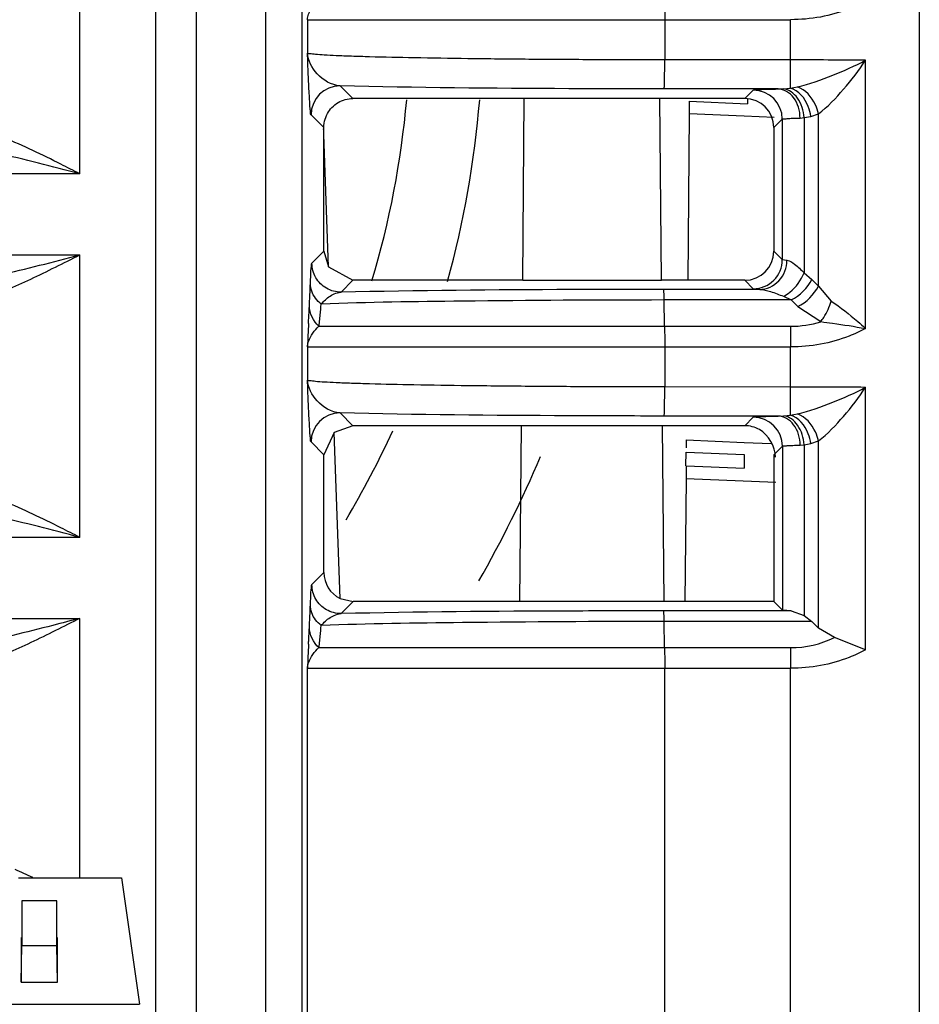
# Model space of a CAD drawing. Header units: millimetres. Extents: x 0 to 700, y 0 to 600.
# Tile 9 of 45: x 300 to 312, y 128 to 142. Entities that reach past the tile are written whole.
import ezdxf

# ---------------------------------------------------------------- set-up
doc = ezdxf.new("R2010")
doc.units = ezdxf.units.MM
doc.header["$LTSCALE"] = 39.111111
doc.layers.get('0').update_dxf_attribs({"linetype": 'CONTINUOUS'})
doc.layers.add('002_AXIS', color=7, linetype='CONTINUOUS')

msp = doc.modelspace()

# ---------------------------------------------------------------- linework, layer by layer
at = {"color": 7, "linetype": 'CONTINUOUS'}
for p, q in [((312.005, 156.651), (312.005, 82.045)), ((301.505, 156.245), (301.505, 125.646)), ((302.064, 153.369), (302.064, 115.366)), ((306.574, 140.665), (304.217, 140.665)), ((306.552, 138.165), (306.574, 140.665)), ((308.436, 140.663), (306.574, 140.663)), ((309.605, 140.665), (308.436, 140.665)), ((308.458, 138.165), (308.436, 140.665)), ((308.842, 140.627), (309.642, 140.592)), ((308.842, 140.627), (308.842, 140.461)), ((309.642, 140.657), (309.642, 140.592)), ((308.842, 140.461), (308.822, 138.162)), ((308.842, 140.461), (309.595, 140.428)), ((309.595, 140.428), (310.011, 140.409)), ((303.817, 140.172), (303.817, 140.265)), ((303.881, 138.349), (303.817, 140.172)), ((303.818, 138.565), (303.817, 140.172)), ((310.005, 140.265), (310.005, 138.565)), ((303.818, 138.565), (303.881, 138.349)), ((303.881, 138.349), (304.218, 138.165)), ((306.552, 138.165), (304.218, 138.165)), ((306.552, 138.166), (308.458, 138.166)), ((309.605, 138.165), (308.458, 138.165)), ((304.218, 136.165), (303.96, 136.071)), ((306.535, 136.165), (304.218, 136.165)), ((306.514, 133.745), (306.535, 136.165)), ((308.475, 136.164), (306.535, 136.164)), ((309.605, 136.165), (308.475, 136.165)), ((308.496, 133.745), (308.475, 136.165)), ((303.96, 136.071), (303.818, 135.765)), ((304.04, 133.787), (303.96, 136.071)), ((308.798, 135.969), (308.798, 135.859)), ((308.798, 135.969), (309.595, 135.934)), ((309.595, 135.934), (309.967, 135.918)), ((303.819, 134.145), (303.818, 135.765)), ((308.797, 135.615), (308.798, 135.803)), ((308.798, 135.803), (309.598, 135.768)), ((309.598, 135.768), (309.598, 135.58)), ((310.005, 135.765), (310.005, 133.745)), ((308.798, 135.615), (309.598, 135.58)), ((308.798, 135.615), (308.798, 135.441)), ((308.798, 135.441), (308.783, 133.745)), ((308.798, 135.441), (310.034, 135.387)), ((304.04, 133.787), (304.219, 133.745)), ((310.005, 133.745), (304.219, 133.745)), ((310.005, 133.745), (310.123, 133.627)), ((310.244, 133.619), (310.123, 133.627)), ((310.244, 133.619), (310.422, 133.553)), ((310.422, 133.553), (310.527, 133.473)), ((310.619, 133.38), (310.527, 133.473)), ((310.839, 133.251), (310.619, 133.38)), ((311.264, 133.083), (310.839, 133.251)), ((299.617, 129.948), (301.037, 129.948)), ((301.037, 129.948), (301.284, 128.207)), ((300.146, 129.629), (299.664, 129.629)), ((299.664, 129.629), (299.664, 129.017)), ((300.146, 129.017), (300.146, 129.629)), ((299.655, 129.126), (299.655, 128.512)), ((300.155, 128.512), (300.155, 129.126)), ((299.655, 128.512), (299.664, 129.017)), ((299.664, 129.017), (300.146, 129.017)), ((300.155, 128.512), (300.146, 129.017)), ((299.655, 128.512), (300.155, 128.512))]:
    msp.add_line(p, q, dxfattribs=at)
at = {"color": 9, "linetype": 'CONTINUOUS'}
for p, q in [((303.014, 153.369), (303.014, 123.756)), ((303.513, 153.369), (303.513, 123.756)), ((300.463, 139.629), (300.463, 143.515)), ((303.593, 141.749), (310.236, 141.749)), ((303.593, 141.749), (303.593, 141.289)), ((308.505, 141.749), (308.505, 141.197)), ((310.236, 141.196), (310.236, 141.749)), ((310.236, 141.196), (308.505, 141.197)), ((311.264, 137.503), (311.264, 141.191)), ((304.217, 140.665), (304.042, 140.84)), ((310.064, 140.796), (308.498, 140.797)), ((309.605, 140.665), (309.721, 140.781)), ((310.064, 140.796), (310.138, 140.799)), ((310.138, 140.799), (310.231, 140.807)), ((310.231, 140.807), (310.328, 140.825)), ((303.817, 140.265), (303.642, 140.44)), ((310.513, 140.419), (310.619, 140.454)), ((310.619, 138.086), (310.619, 140.454)), ((310.005, 140.265), (310.121, 140.381)), ((310.121, 140.381), (310.121, 138.449)), ((310.366, 140.396), (310.42, 140.402)), ((310.42, 140.402), (310.513, 140.419)), ((310.42, 140.402), (310.42, 138.269)), ((300.463, 139.629), (243.047, 139.629)), ((303.654, 138.401), (303.818, 138.565)), ((310.005, 138.565), (310.121, 138.449)), ((243.047, 138.515), (300.463, 138.515)), ((300.463, 134.629), (300.463, 138.515)), ((310.121, 138.449), (310.185, 138.44)), ((304.054, 138.001), (304.218, 138.165)), ((309.605, 138.165), (309.721, 138.048)), ((310.42, 138.269), (310.528, 138.177)), ((310.528, 138.177), (310.619, 138.086)), ((309.81, 138.04), (308.49, 138.04)), ((309.721, 138.048), (309.81, 138.04)), ((310.619, 138.086), (310.795, 137.879)), ((310.243, 137.894), (308.496, 137.894)), ((308.503, 137.532), (308.496, 137.894)), ((310.136, 137.945), (310.243, 137.894)), ((310.243, 137.894), (310.334, 137.803)), ((303.778, 137.799), (303.782, 137.838)), ((310.334, 137.803), (310.651, 137.596)), ((303.751, 137.532), (310.234, 137.532)), ((303.593, 137.249), (310.236, 137.249)), ((303.593, 137.249), (303.593, 136.791)), ((308.505, 137.249), (308.505, 136.698)), ((310.236, 136.697), (310.236, 137.249)), ((310.236, 136.697), (308.505, 136.698)), ((311.264, 133.083), (311.264, 136.693)), ((304.218, 136.165), (304.042, 136.342)), ((310.064, 136.298), (308.498, 136.298)), ((309.605, 136.165), (309.722, 136.282)), ((310.064, 136.298), (310.14, 136.3)), ((310.14, 136.3), (310.231, 136.309)), ((310.231, 136.309), (310.328, 136.326)), ((303.818, 135.765), (303.642, 135.942)), ((310.005, 135.765), (310.122, 135.882)), ((310.122, 135.882), (310.123, 133.627)), ((310.366, 135.898), (310.421, 135.903)), ((310.421, 135.903), (310.513, 135.92)), ((310.421, 135.903), (310.422, 133.553)), ((310.513, 135.92), (310.619, 135.955)), ((310.619, 133.38), (310.619, 135.955)), ((300.463, 134.629), (243.047, 134.629)), ((303.654, 133.98), (303.819, 134.145)), ((304.054, 133.58), (304.219, 133.745)), ((310.244, 133.619), (308.49, 133.619)), ((243.047, 133.515), (300.463, 133.515)), ((300.463, 129.948), (300.463, 133.515)), ((303.778, 133.379), (303.782, 133.417)), ((310.527, 133.473), (308.496, 133.472)), ((308.503, 133.112), (308.496, 133.472)), ((303.751, 133.112), (310.234, 133.112)), ((303.593, 132.829), (310.236, 132.829)), ((303.593, 82.045), (303.593, 132.829)), ((308.505, 82.045), (308.505, 132.829)), ((310.236, 82.045), (310.236, 132.829)), ((242.226, 128.207), (301.284, 128.207))]:
    msp.add_line(p, q, dxfattribs=at)
for centre, radius, start, end in [((310.226, 25.863), 115.333, 89.48405, 89.99468), ((304.042, 140.44), 0.4, 90.0033, 179.9959), ((309.721, 140.381), 0.4, 0.0208, 89.9967), ((292.505, 141.745), 13.5, 344.5498, 355.3263), ((309.721, 138.448), 0.4, 270.0033, 0.0142), ((287.867, 139.258), 15.978, 354.4659, 354.7592), ((293.872, 138.666), 9.944, 353.4537, 354.5272), ((310.233, 138.931), 1.399, 270.0407, 287.3597), ((310.226, 21.364), 115.333, 89.48405, 89.99468), ((304.042, 135.942), 0.4, 90.0033, 179.9959), ((309.722, 135.882), 0.4, 0.0208, 89.9967), ((292.505, 141.745), 13.5, 329.3841, 335.2607), ((293.881, 134.245), 9.935, 353.4536, 354.5237), ((287.864, 134.838), 15.981, 354.4638, 354.7598), ((310.236, 134.494), 1.382, 269.9353, 295.8643), ((295.863, 121.597), 9.241, 64.6854, 66.337)]:
    msp.add_arc(centre, radius, start, end, dxfattribs=at)
at = {"color": 7, "linetype": 'CONTINUOUS'}
for centre, radius, start, end in [((398.481, 133.338), 94.969, 177.44445, 177.63947), ((292.505, 141.745), 15.5, 330.1481, 337.2126), ((394.796, 129.074), 91.281, 177.43359, 177.64241)]:
    msp.add_arc(centre, radius, start, end, dxfattribs=at)
for centre, major_axis, ratio, start_param, end_param in [((309.605, 140.265), (0.21, 0.341), 0.999319, -1.017039, 0.553148), ((309.605, 138.565), (0.4, 0), 0.999695, -1.570796, 0), ((304.219, 134.145), (0.4, 0), 0.999695, -3.141288, -2.03451)]:
    msp.add_ellipse(centre, major_axis=major_axis, ratio=ratio, start_param=start_param, end_param=end_param, dxfattribs=at)
at = {"color": 9, "linetype": 'CONTINUOUS'}
for points, knots in [([(303.593, 141.749), (303.595, 141.775), (303.617, 141.883), (303.687, 141.978), (303.751, 142.032)], [0, 0, 0, 0, 0.233796, 1, 1, 1, 1]), ([(308.503, 142.032), (308.503, 142.012), (308.504, 141.918), (308.505, 141.823), (308.505, 141.749)], [0, 0, 0, 0, 0.214274, 1, 1, 1, 1]), ([(311.264, 142.003), (311.192, 141.963), (310.87, 141.813), (310.509, 141.749), (310.236, 141.749)], [0, 0, 0, 0, 0.232697, 1, 1, 1, 1]), ([(304.042, 140.84), (303.923, 140.848), (303.708, 140.972), (303.601, 141.185), (303.593, 141.289)], [0, 0, 0, 0, 0.534283, 1, 1, 1, 1]), ([(303.642, 140.44), (303.635, 140.447), (303.637, 140.482), (303.626, 140.539), (303.623, 140.629), (303.613, 140.784), (303.604, 141.007), (303.596, 141.192), (303.593, 141.289)], [0, 0, 0, 0, 0.033569, 0.108595, 0.215391, 0.346289, 0.656602, 1, 1, 1, 1]), ([(308.505, 141.197), (308.187, 141.197), (307.565, 141.198), (306.662, 141.203), (305.83, 141.212), (305.1, 141.223), (304.567, 141.234), (304.211, 141.245), (304.003, 141.253), (303.839, 141.262), (303.714, 141.268), (303.642, 141.28), (303.6, 141.281), (303.593, 141.289)], [0, 0, 0, 0, 0.193784, 0.379834, 0.551188, 0.701652, 0.825697, 0.876361, 0.918799, 0.952635, 0.977556, 0.993349, 1, 1, 1, 1]), ([(308.498, 140.797), (308.5, 140.799), (308.498, 140.811), (308.501, 140.833), (308.501, 140.871), (308.503, 140.942), (308.504, 141.053), (308.505, 141.146), (308.505, 141.197)], [0, 0, 0, 0, 0.022582, 0.081532, 0.17479, 0.299181, 0.621939, 1, 1, 1, 1]), ([(310.231, 140.807), (310.232, 140.825), (310.236, 140.954), (310.236, 141.084), (310.236, 141.196)], [0, 0, 0, 0, 0.134394, 1, 1, 1, 1]), ([(310.328, 140.825), (310.494, 140.865), (310.812, 140.977), (311.119, 141.114), (311.264, 141.191)], [0, 0, 0, 0, 0.510138, 1, 1, 1, 1]), ([(310.619, 140.454), (310.747, 140.551), (310.973, 140.792), (311.176, 141.05), (311.264, 141.191)], [0, 0, 0, 0, 0.491239, 1, 1, 1, 1]), ([(308.498, 140.797), (308.06, 140.797), (306.574, 140.801), (305.089, 140.812), (304.042, 140.84)], [0, 0, 0, 0, 0.294728, 1, 1, 1, 1]), ([(309.721, 140.781), (309.727, 140.787), (309.763, 140.782), (309.825, 140.792), (309.933, 140.792), (310.016, 140.795), (310.064, 140.796)], [0, 0, 0, 0, 0.075218, 0.271238, 0.582609, 1, 1, 1, 1]), ([(310.366, 140.396), (310.365, 140.495), (310.319, 140.682), (310.145, 140.795), (310.064, 140.796)], [0, 0, 0, 0, 0.548257, 1, 1, 1, 1]), ([(310.42, 140.402), (310.414, 140.496), (310.366, 140.669), (310.214, 140.79), (310.138, 140.799)], [0, 0, 0, 0, 0.553752, 1, 1, 1, 1]), ([(310.513, 140.419), (310.507, 140.465), (310.469, 140.623), (310.346, 140.781), (310.231, 140.807)], [0, 0, 0, 0, 0.282551, 1, 1, 1, 1]), ([(310.619, 140.454), (310.61, 140.496), (310.559, 140.648), (310.439, 140.789), (310.328, 140.825)], [0, 0, 0, 0, 0.271898, 1, 1, 1, 1]), ([(310.121, 140.381), (310.124, 140.386), (310.151, 140.383), (310.195, 140.392), (310.273, 140.393), (310.332, 140.395), (310.366, 140.396)], [0, 0, 0, 0, 0.076027, 0.272078, 0.583142, 1, 1, 1, 1]), ([(300.463, 139.629), (300.376, 139.673), (300.033, 139.847), (299.688, 140.016), (299.422, 140.124)], [0, 0, 0, 0, 0.254146, 1, 1, 1, 1]), ([(298.987, 138.169), (299.11, 138.19), (299.606, 138.288), (300.095, 138.418), (300.463, 138.515)], [0, 0, 0, 0, 0.245915, 1, 1, 1, 1]), ([(299.121, 137.91), (299.35, 137.983), (299.801, 138.18), (300.239, 138.402), (300.463, 138.515)], [0, 0, 0, 0, 0.487858, 1, 1, 1, 1]), ([(309.81, 138.04), (309.907, 138.041), (310.11, 138.133), (310.184, 138.339), (310.185, 138.44)], [0, 0, 0, 0, 0.488493, 1, 1, 1, 1]), ([(310.185, 138.44), (310.224, 138.438), (310.309, 138.375), (310.379, 138.311), (310.42, 138.269)], [0, 0, 0, 0, 0.399912, 1, 1, 1, 1]), ([(303.633, 138.121), (303.634, 138.159), (303.638, 138.225), (303.64, 138.312), (303.649, 138.364), (303.648, 138.395), (303.654, 138.401)], [0, 0, 0, 0, 0.404446, 0.71049, 0.913292, 1, 1, 1, 1]), ([(304.054, 138.001), (303.985, 138.001), (303.844, 138.038), (303.742, 138.141), (303.707, 138.201)], [0, 0, 0, 0, 0.499981, 1, 1, 1, 1]), ([(310.136, 137.945), (310.167, 137.96), (310.29, 138.039), (310.382, 138.165), (310.42, 138.269)], [0, 0, 0, 0, 0.236317, 1, 1, 1, 1]), ([(303.619, 137.815), (303.62, 137.837), (303.625, 137.939), (303.63, 138.041), (303.633, 138.121)], [0, 0, 0, 0, 0.219081, 1, 1, 1, 1]), ([(308.49, 138.04), (308.067, 138.04), (306.588, 138.036), (305.109, 138.025), (304.054, 138.001)], [0, 0, 0, 0, 0.286363, 1, 1, 1, 1]), ([(308.496, 137.894), (308.496, 137.914), (308.495, 137.949), (308.495, 137.995), (308.49, 138.022), (308.493, 138.037), (308.49, 138.04)], [0, 0, 0, 0, 0.415841, 0.728189, 0.925053, 1, 1, 1, 1]), ([(309.81, 138.04), (309.861, 138.039), (309.972, 138.008), (310.078, 137.969), (310.136, 137.945)], [0, 0, 0, 0, 0.446465, 1, 1, 1, 1]), ([(303.782, 137.838), (303.795, 137.854), (303.846, 137.909), (303.908, 137.955), (303.959, 137.977)], [0, 0, 0, 0, 0.26879, 1, 1, 1, 1]), ([(308.496, 137.894), (307.572, 137.893), (306.001, 137.884), (304.429, 137.862), (303.782, 137.838)], [0, 0, 0, 0, 0.588027, 1, 1, 1, 1]), ([(310.651, 137.596), (310.665, 137.615), (310.725, 137.703), (310.769, 137.801), (310.795, 137.879)], [0, 0, 0, 0, 0.223469, 1, 1, 1, 1]), ([(310.795, 137.879), (310.92, 137.791), (311.08, 137.67), (311.23, 137.536), (311.264, 137.503)], [0, 0, 0, 0, 0.761866, 1, 1, 1, 1]), ([(310.651, 137.596), (310.705, 137.589), (310.91, 137.563), (311.114, 137.529), (311.264, 137.503)], [0, 0, 0, 0, 0.262961, 1, 1, 1, 1]), ([(303.593, 137.249), (303.595, 137.275), (303.617, 137.383), (303.687, 137.478), (303.751, 137.532)], [0, 0, 0, 0, 0.233796, 1, 1, 1, 1]), ([(308.503, 137.532), (308.503, 137.512), (308.504, 137.418), (308.505, 137.323), (308.505, 137.249)], [0, 0, 0, 0, 0.214274, 1, 1, 1, 1]), ([(310.234, 137.532), (310.235, 137.512), (310.236, 137.418), (310.236, 137.323), (310.236, 137.249)], [0, 0, 0, 0, 0.214274, 1, 1, 1, 1]), ([(311.264, 137.503), (311.192, 137.463), (310.87, 137.313), (310.509, 137.249), (310.236, 137.249)], [0, 0, 0, 0, 0.232697, 1, 1, 1, 1]), ([(304.042, 136.342), (303.923, 136.349), (303.708, 136.473), (303.601, 136.687), (303.593, 136.791)], [0, 0, 0, 0, 0.534283, 1, 1, 1, 1]), ([(303.642, 135.942), (303.635, 135.948), (303.637, 135.983), (303.626, 136.041), (303.623, 136.131), (303.613, 136.285), (303.604, 136.508), (303.596, 136.693), (303.593, 136.791)], [0, 0, 0, 0, 0.033569, 0.108595, 0.215391, 0.346289, 0.656602, 1, 1, 1, 1]), ([(308.505, 136.698), (308.187, 136.698), (307.565, 136.699), (306.662, 136.705), (305.83, 136.713), (305.1, 136.724), (304.567, 136.736), (304.211, 136.747), (304.003, 136.754), (303.839, 136.763), (303.714, 136.769), (303.642, 136.782), (303.6, 136.782), (303.593, 136.79)], [0, 0, 0, 0, 0.193784, 0.379834, 0.551188, 0.701652, 0.825697, 0.876361, 0.918799, 0.952635, 0.977556, 0.993349, 1, 1, 1, 1]), ([(308.498, 136.298), (308.5, 136.3), (308.498, 136.313), (308.501, 136.334), (308.501, 136.372), (308.503, 136.444), (308.504, 136.554), (308.505, 136.648), (308.505, 136.698)], [0, 0, 0, 0, 0.022582, 0.081532, 0.17479, 0.299181, 0.621939, 1, 1, 1, 1]), ([(310.231, 136.309), (310.232, 136.326), (310.236, 136.456), (310.236, 136.585), (310.236, 136.697)], [0, 0, 0, 0, 0.134394, 1, 1, 1, 1]), ([(310.328, 136.326), (310.494, 136.366), (310.812, 136.479), (311.119, 136.615), (311.264, 136.693)], [0, 0, 0, 0, 0.510138, 1, 1, 1, 1]), ([(310.619, 135.955), (310.747, 136.053), (310.973, 136.294), (311.176, 136.551), (311.264, 136.693)], [0, 0, 0, 0, 0.491239, 1, 1, 1, 1]), ([(308.498, 136.298), (308.06, 136.298), (306.574, 136.303), (305.089, 136.313), (304.042, 136.342)], [0, 0, 0, 0, 0.294728, 1, 1, 1, 1]), ([(309.722, 136.282), (309.728, 136.288), (309.764, 136.283), (309.826, 136.294), (309.934, 136.293), (310.017, 136.297), (310.064, 136.298)], [0, 0, 0, 0, 0.075226, 0.271231, 0.582588, 1, 1, 1, 1]), ([(310.366, 135.898), (310.366, 135.996), (310.32, 136.183), (310.145, 136.296), (310.064, 136.298)], [0, 0, 0, 0, 0.548071, 1, 1, 1, 1]), ([(310.421, 135.903), (310.415, 135.998), (310.367, 136.17), (310.216, 136.291), (310.14, 136.3)], [0, 0, 0, 0, 0.553629, 1, 1, 1, 1]), ([(310.513, 135.92), (310.507, 135.966), (310.469, 136.124), (310.346, 136.282), (310.231, 136.309)], [0, 0, 0, 0, 0.282551, 1, 1, 1, 1]), ([(310.619, 135.955), (310.61, 135.998), (310.559, 136.149), (310.439, 136.29), (310.328, 136.326)], [0, 0, 0, 0, 0.271898, 1, 1, 1, 1]), ([(310.122, 135.882), (310.126, 135.887), (310.153, 135.885), (310.196, 135.893), (310.274, 135.894), (310.332, 135.897), (310.366, 135.898)], [0, 0, 0, 0, 0.076038, 0.272074, 0.583122, 1, 1, 1, 1]), ([(300.463, 134.629), (300.376, 134.673), (300.033, 134.847), (299.688, 135.016), (299.422, 135.124)], [0, 0, 0, 0, 0.254146, 1, 1, 1, 1]), ([(303.633, 133.7), (303.634, 133.738), (303.638, 133.804), (303.64, 133.891), (303.649, 133.943), (303.648, 133.974), (303.654, 133.98)], [0, 0, 0, 0, 0.404372, 0.710418, 0.913259, 1, 1, 1, 1]), ([(303.619, 133.395), (303.62, 133.417), (303.625, 133.519), (303.63, 133.62), (303.633, 133.7)], [0, 0, 0, 0, 0.219167, 1, 1, 1, 1]), ([(304.054, 133.58), (303.985, 133.58), (303.844, 133.617), (303.742, 133.72), (303.707, 133.78)], [0, 0, 0, 0, 0.499981, 1, 1, 1, 1]), ([(303.782, 133.417), (303.795, 133.433), (303.846, 133.488), (303.908, 133.534), (303.959, 133.556)], [0, 0, 0, 0, 0.268733, 1, 1, 1, 1]), ([(308.49, 133.619), (308.067, 133.618), (306.588, 133.615), (305.109, 133.604), (304.054, 133.58)], [0, 0, 0, 0, 0.286393, 1, 1, 1, 1]), ([(308.496, 133.472), (308.496, 133.493), (308.495, 133.528), (308.495, 133.574), (308.49, 133.601), (308.493, 133.616), (308.49, 133.619)], [0, 0, 0, 0, 0.415841, 0.728189, 0.925053, 1, 1, 1, 1]), ([(300.463, 133.515), (300.34, 133.483), (299.851, 133.355), (299.36, 133.231), (298.987, 133.169)], [0, 0, 0, 0, 0.252821, 1, 1, 1, 1]), ([(300.463, 133.515), (300.239, 133.402), (299.801, 133.18), (299.35, 132.983), (299.121, 132.91)], [0, 0, 0, 0, 0.512152, 1, 1, 1, 1]), ([(308.496, 133.472), (307.572, 133.472), (306, 133.463), (304.428, 133.441), (303.782, 133.417)], [0, 0, 0, 0, 0.588131, 1, 1, 1, 1]), ([(303.593, 132.829), (303.595, 132.855), (303.617, 132.963), (303.687, 133.058), (303.751, 133.112)], [0, 0, 0, 0, 0.233797, 1, 1, 1, 1]), ([(308.503, 133.112), (308.503, 133.092), (308.504, 132.998), (308.505, 132.903), (308.505, 132.829)], [0, 0, 0, 0, 0.214274, 1, 1, 1, 1]), ([(310.234, 133.112), (310.235, 133.092), (310.236, 132.998), (310.236, 132.903), (310.236, 132.829)], [0, 0, 0, 0, 0.214274, 1, 1, 1, 1]), ([(311.264, 133.083), (311.192, 133.043), (310.87, 132.893), (310.509, 132.829), (310.236, 132.829)], [0, 0, 0, 0, 0.232641, 1, 1, 1, 1])]:
    msp.add_open_spline(points, degree=3, knots=knots, dxfattribs=at)
at = {"color": 7, "linetype": 'CONTINUOUS'}
for points in [[(303.866, 140.457), (303.9, 140.519), (303.952, 140.573), (304.013, 140.609)], [(304.013, 140.609), (304.074, 140.645), (304.146, 140.665), (304.217, 140.665)], [(303.815, 140.24), (303.815, 140.314), (303.831, 140.391), (303.866, 140.457)], [(309.806, 136.111), (309.746, 136.146), (309.674, 136.165), (309.605, 136.165)], [(310.027, 135.73), (310.027, 135.877), (309.932, 136.036), (309.806, 136.111)]]:
    msp.add_open_spline(points, degree=3, dxfattribs=at)
at = {"color": 9, "linetype": 'CONTINUOUS'}
for points in [[(300.463, 139.629), (300.083, 139.729), (299.703, 139.831), (299.318, 139.912)], [(303.707, 138.201), (303.673, 138.261), (303.654, 138.332), (303.654, 138.401)], [(310.243, 137.894), (310.363, 137.954), (310.467, 138.058), (310.528, 138.177)], [(303.651, 138.015), (303.639, 138.049), (303.633, 138.085), (303.633, 138.121)], [(303.782, 137.838), (303.723, 137.882), (303.674, 137.946), (303.651, 138.015)], [(303.959, 137.977), (303.989, 137.99), (304.021, 137.999), (304.054, 138.001)], [(310.334, 137.803), (310.454, 137.862), (310.559, 137.966), (310.619, 138.086)], [(303.751, 137.532), (303.672, 137.6), (303.619, 137.711), (303.619, 137.815)], [(300.463, 134.629), (300.083, 134.729), (299.703, 134.831), (299.318, 134.912)], [(303.707, 133.78), (303.673, 133.839), (303.654, 133.911), (303.654, 133.98)], [(303.651, 133.593), (303.639, 133.628), (303.633, 133.664), (303.633, 133.7)], [(303.782, 133.417), (303.723, 133.461), (303.674, 133.524), (303.651, 133.593)], [(303.959, 133.556), (303.989, 133.569), (304.021, 133.578), (304.054, 133.58)], [(303.751, 133.112), (303.672, 133.18), (303.619, 133.291), (303.619, 133.395)]]:
    msp.add_open_spline(points, degree=3, dxfattribs=at)
at = {"color": 7, "linetype": 'CONTINUOUS'}
for points, knots in [([(303.607, 137.572), (303.607, 137.594), (303.611, 137.675), (303.615, 137.756), (303.619, 137.815)], [0, 0, 0, 0, 0.267475, 1, 1, 1, 1]), ([(303.607, 133.162), (303.608, 133.182), (303.611, 133.26), (303.615, 133.338), (303.619, 133.395)], [0, 0, 0, 0, 0.267156, 1, 1, 1, 1])]:
    msp.add_open_spline(points, degree=3, knots=knots, dxfattribs=at)
at = {"layer": '002_AXIS', "color": 7, "linetype": 'CONTINUOUS'}
msp.add_arc((292.505, 141.745), 12.5, 343.314, 354.966, dxfattribs=at)

doc.saveas('drawing.dxf')
